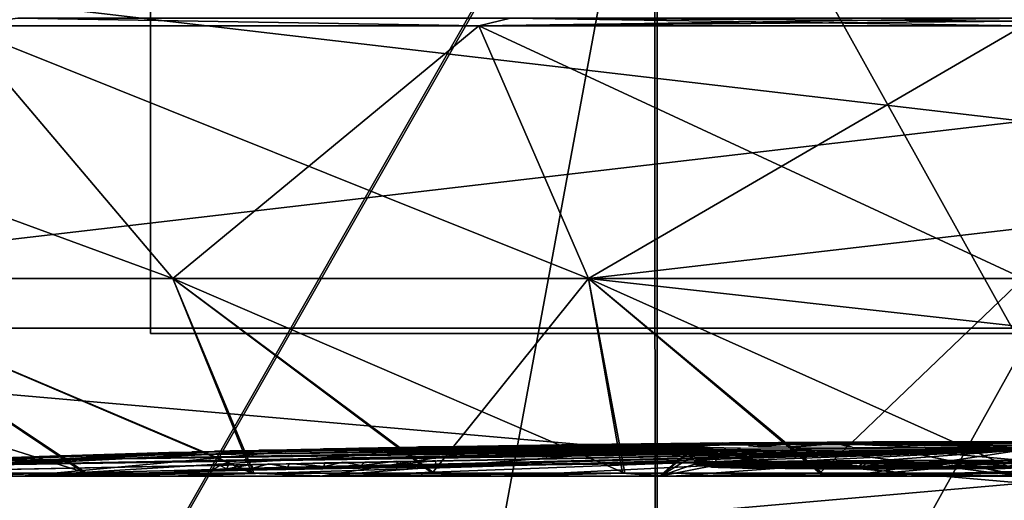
# Model space of a CAD drawing. Header units: millimetres. Extents: x -115 to 115, y -44 to 583.
# Tile 24 of 102: x -37 to -1, y 130 to 148. Entities that reach past the tile are written whole.
import ezdxf

# ---------------------------------------------------------------- set-up
doc = ezdxf.new("R2010")
doc.units = ezdxf.units.MM
doc.header["$LTSCALE"] = 67.002822
for name, color, linetype in [('149', 7, 'CONTINUOUS'), ('203', 7, 'CONTINUOUS'), ('209', 7, 'CONTINUOUS'), ('210', 7, 'CONTINUOUS'), ('236', 7, 'CONTINUOUS'), ('237', 7, 'CONTINUOUS'), ('238', 7, 'CONTINUOUS'), ('274', 7, 'CONTINUOUS'), ('288', 7, 'CONTINUOUS'), ('289', 7, 'CONTINUOUS'), ('292', 7, 'CONTINUOUS'), ('293', 7, 'CONTINUOUS'), ('296', 7, 'CONTINUOUS'), ('297', 7, 'CONTINUOUS'), ('298', 7, 'CONTINUOUS'), ('93', 7, 'CONTINUOUS')]:
    doc.layers.add(name, color=color, linetype=linetype)

msp = doc.modelspace()

# ---------------------------------------------------------------- linework, layer by layer
at = {"layer": '149', "color": 7, "linetype": 'Continuous'}
for points in [[(-40.038, 160.225, -230.457), (-13.503, 159.882, -235.013), (-40.035, 113.363, -227.363), (-40.038, 160.225, -230.457)], [(-13.503, 159.882, -235.013), (-13.494, 111.473, -231.757), (-40.035, 113.363, -227.363), (-13.503, 159.882, -235.013)], [(-13.503, 159.882, -235.013), (13.422, 159.874, -235.019), (-13.494, 111.473, -231.757), (-13.503, 159.882, -235.013)], [(13.422, 159.874, -235.019), (13.413, 111.47, -231.763), (-13.494, 111.473, -231.757), (13.422, 159.874, -235.019)]]:
    msp.add_3dface(points, dxfattribs=at)
at = {"layer": '203', "color": 7, "linetype": 'Continuous'}
for points in [[(-65, 151.663, -113.516), (-65, 136.453, -89.025), (65, 151.661, -113.515), (-65, 151.663, -113.516)], [(65, 151.661, 113.515), (65, 136.454, 89.028), (-65, 151.662, 113.516), (65, 151.661, 113.515)], [(-65, 151.662, 113.516), (65, 136.454, 89.028), (-65, 136.453, 89.025), (-65, 151.662, 113.516)], [(65, 151.661, -113.515), (-65, 136.453, -89.025), (65, 136.454, -89.028), (65, 151.661, -113.515)], [(65, 136.454, 89.028), (65, 125.074, 62.546), (-65, 136.453, 89.025), (65, 136.454, 89.028)], [(-65, 136.453, -89.025), (-65, 125.076, -62.549), (65, 136.454, -89.028), (-65, 136.453, -89.025)], [(65, 136.454, -89.028), (-65, 125.076, -62.549), (65, 125.074, -62.546), (65, 136.454, -89.028)], [(-65, 136.453, 89.025), (65, 125.074, 62.546), (-65, 125.076, 62.549), (-65, 136.453, 89.025)]]:
    msp.add_3dface(points, dxfattribs=at)
at = {"layer": '209', "color": 7, "linetype": 'Continuous'}
for points in [[(32, 136.25, -65), (32, 136.25, 85), (-32, 136.25, -65), (32, 136.25, -65)], [(-32, 136.25, -65), (32, 136.25, 85), (-32, 136.25, 85), (-32, 136.25, -65)]]:
    msp.add_3dface(points, dxfattribs=at)
at = {"layer": '210', "color": 7, "linetype": 'Continuous'}
for points in [[(-32, 136.25, -65), (-32, 136.25, 85), (-32, 178.25, -65), (-32, 136.25, -65)], [(-32, 136.25, 85), (-32, 178.25, 85), (-32, 178.25, -65), (-32, 136.25, 85)]]:
    msp.add_3dface(points, dxfattribs=at)
at = {"layer": '236', "color": 7, "linetype": 'Continuous'}
for points in [[(-45.064, 138.279, 62.026), (-31.184, 138.279, 70.04), (-56.429, 147.547, 77.667), (-45.064, 138.279, 62.026)], [(-56.429, 147.547, 77.667), (-31.184, 138.279, 70.04), (-39.047, 147.547, 87.702), (-56.429, 147.547, 77.667)], [(-31.184, 138.279, -70.04), (-45.064, 138.279, -62.026), (-39.047, 147.547, -87.702), (-31.184, 138.279, -70.04)], [(-19.96, 147.547, -93.904), (-31.184, 138.279, -70.04), (-39.047, 147.547, -87.702), (-19.96, 147.547, -93.904)], [(-31.184, 138.279, 70.04), (-15.94, 138.279, 74.993), (-39.047, 147.547, 87.702), (-31.184, 138.279, 70.04)], [(-39.047, 147.547, 87.702), (-15.94, 138.279, 74.993), (-19.96, 147.547, 93.904), (-39.047, 147.547, 87.702)], [(-15.94, 138.279, -74.993), (-31.184, 138.279, -70.04), (-19.96, 147.547, -93.904), (-15.94, 138.279, -74.993)], [(0, 147.547, -96.002), (-15.94, 138.279, -74.993), (-19.96, 147.547, -93.904), (0, 147.547, -96.002)], [(-15.94, 138.279, 74.993), (0, 138.279, 76.668), (-19.96, 147.547, 93.904), (-15.94, 138.279, 74.993)], [(-19.96, 147.547, 93.904), (0, 138.279, 76.668), (0, 147.547, 96.002), (-19.96, 147.547, 93.904)], [(0, 140.12, -80.961), (-15.94, 138.279, -74.993), (0, 147.547, -96.002), (0, 140.12, -80.961)], [(0, 138.279, -76.668), (-15.94, 138.279, -74.993), (0, 140.12, -80.961), (0, 138.279, -76.668)], [(-45.064, 138.279, 62.026), (-56.976, 138.279, 51.301), (-34.353, 131.133, 44.798), (-45.064, 138.279, 62.026)], [(-34.353, 131.133, 44.798), (-56.976, 138.279, 51.301), (-39.903, 131.133, 39.934), (-34.353, 131.133, 44.798)], [(-45.064, 138.279, -62.026), (-31.184, 138.279, -70.04), (-28.288, 131.133, -48.854), (-45.064, 138.279, -62.026)], [(-39.964, 131.133, -39.873), (-45.064, 138.279, -62.026), (-34.42, 131.133, -44.746), (-39.964, 131.133, -39.873)], [(-34.42, 131.133, -44.746), (-45.064, 138.279, -62.026), (-28.288, 131.133, -48.854), (-34.42, 131.133, -44.746)], [(-31.184, 138.279, 70.04), (-45.064, 138.279, 62.026), (-28.214, 131.133, 48.897), (-31.184, 138.279, 70.04)], [(-28.214, 131.133, 48.897), (-45.064, 138.279, 62.026), (-34.353, 131.133, 44.798), (-28.214, 131.133, 48.897)], [(-31.184, 138.279, -70.04), (-15.94, 138.279, -74.993), (-21.673, 131.133, -52.127), (-31.184, 138.279, -70.04)], [(-28.288, 131.133, -48.854), (-31.184, 138.279, -70.04), (-21.673, 131.133, -52.127), (-28.288, 131.133, -48.854)], [(-15.94, 138.279, 74.993), (-31.184, 138.279, 70.04), (-14.604, 131.133, 54.532), (-15.94, 138.279, 74.993)], [(-14.604, 131.133, 54.532), (-31.184, 138.279, 70.04), (-21.594, 131.133, 52.16), (-14.604, 131.133, 54.532)], [(-21.594, 131.133, 52.16), (-31.184, 138.279, 70.04), (-28.214, 131.133, 48.897), (-21.594, 131.133, 52.16)], [(-21.673, 131.133, -52.127), (-15.94, 138.279, -74.993), (-14.687, 131.133, -54.509), (-21.673, 131.133, -52.127)], [(-15.94, 138.279, -74.993), (0, 138.279, -76.668), (-7.45, 131.133, -55.96), (-15.94, 138.279, -74.993)], [(-14.687, 131.133, -54.509), (-15.94, 138.279, -74.993), (-7.45, 131.133, -55.96), (-14.687, 131.133, -54.509)], [(0, 138.279, 76.668), (-15.94, 138.279, 74.993), (0, 136.5, 72.235), (0, 138.279, 76.668)], [(0, 136.5, 72.235), (-15.94, 138.279, 74.993), (0, 131.133, 56.453), (0, 136.5, 72.235)], [(0, 131.133, 56.453), (-15.94, 138.279, 74.993), (-7.365, 131.133, 55.971), (0, 131.133, 56.453)], [(-7.365, 131.133, 55.971), (-15.94, 138.279, 74.993), (-14.604, 131.133, 54.532), (-7.365, 131.133, 55.971)], [(0, 138.279, -76.668), (-0.085, 131.133, -56.453), (-7.45, 131.133, -55.96), (0, 138.279, -76.668)]]:
    msp.add_3dface(points, dxfattribs=at)
at = {"layer": '237', "color": 7, "linetype": 'Continuous'}
for points in [[(-45.674, 131.014, -31.473), (-39.964, 131.133, -39.873), (-36.735, 131.014, -41.559), (-45.674, 131.014, -31.473)], [(-39.964, 131.133, -39.873), (-34.42, 131.133, -44.746), (-36.735, 131.014, -41.559), (-39.964, 131.133, -39.873)], [(-34.353, 131.133, 44.798), (-39.903, 131.133, 39.934), (-36.696, 131.014, 41.595), (-34.353, 131.133, 44.798)], [(-36.696, 131.014, 41.595), (-39.903, 131.133, 39.934), (-39.678, 131.014, 38.759), (-36.696, 131.014, 41.595)], [(-34.42, 131.133, -44.746), (-28.288, 131.133, -48.854), (-36.735, 131.014, -41.559), (-34.42, 131.133, -44.746)], [(-36.735, 131.014, -41.559), (-28.288, 131.133, -48.854), (-25.767, 131.014, -49.119), (-36.735, 131.014, -41.559)], [(-31.312, 131.014, 45.783), (-34.353, 131.133, 44.798), (-36.696, 131.014, 41.595), (-31.312, 131.014, 45.783)], [(-28.214, 131.133, 48.897), (-34.353, 131.133, 44.798), (-31.312, 131.014, 45.783), (-28.214, 131.133, 48.897)], [(-25.479, 131.014, 49.269), (-28.214, 131.133, 48.897), (-31.312, 131.014, 45.783), (-25.479, 131.014, 49.269)], [(-28.288, 131.133, -48.854), (-21.673, 131.133, -52.127), (-25.767, 131.014, -49.119), (-28.288, 131.133, -48.854)], [(-21.594, 131.133, 52.16), (-28.214, 131.133, 48.897), (-25.479, 131.014, 49.269), (-21.594, 131.133, 52.16)], [(-21.673, 131.133, -52.127), (-14.687, 131.133, -54.509), (-25.767, 131.014, -49.119), (-21.673, 131.133, -52.127)], [(-25.767, 131.014, -49.119), (-14.687, 131.133, -54.509), (-13.322, 131.014, -53.844), (-25.767, 131.014, -49.119)], [(-19.267, 131.014, 52.014), (-21.594, 131.133, 52.16), (-25.479, 131.014, 49.269), (-19.267, 131.014, 52.014)], [(-14.604, 131.133, 54.532), (-21.594, 131.133, 52.16), (-19.267, 131.014, 52.014), (-14.604, 131.133, 54.532)], [(-12.873, 131.014, 53.953), (-14.604, 131.133, 54.532), (-19.267, 131.014, 52.014), (-12.873, 131.014, 53.953)], [(-14.687, 131.133, -54.509), (-7.45, 131.133, -55.96), (-13.322, 131.014, -53.844), (-14.687, 131.133, -54.509)], [(-7.365, 131.133, 55.971), (-14.604, 131.133, 54.532), (-12.873, 131.014, 53.953), (-7.365, 131.133, 55.971)], [(-7.45, 131.133, -55.96), (-0.085, 131.133, -56.453), (-13.322, 131.014, -53.844), (-7.45, 131.133, -55.96)], [(-0.085, 131.133, -56.453), (-0.084, 131.014, -55.467), (-13.322, 131.014, -53.844), (-0.085, 131.133, -56.453)], [(-6.396, 131.014, 55.097), (-7.365, 131.133, 55.971), (-12.873, 131.014, 53.953), (-6.396, 131.014, 55.097)], [(0, 131.133, 56.453), (-7.365, 131.133, 55.971), (0, 131.032, 55.962), (0, 131.133, 56.453)], [(0, 131.032, 55.962), (-7.365, 131.133, 55.971), (0, 131.014, 55.467), (0, 131.032, 55.962)], [(0, 131.014, 55.467), (-7.365, 131.133, 55.971), (-6.396, 131.014, 55.097), (0, 131.014, 55.467)]]:
    msp.add_3dface(points, dxfattribs=at)
at = {"layer": '238', "color": 7, "linetype": 'Continuous'}
for points in [[(-16.591, 132.184, -1.266), (-8.938, 132.166, 15.53), (-22.171, 132.094, -1.266), (-16.591, 132.184, -1.266)], [(-10.746, 132.176, 13.475), (-11.225, 132.172, 13.475), (-22.171, 132.094, -1.266), (-10.746, 132.176, 13.475)], [(-8.938, 132.166, 15.53), (-10.746, 132.176, 13.475), (-22.171, 132.094, -1.266), (-8.938, 132.166, 15.53)], [(-21.554, 132.097, -4.544), (-18.916, 132.112, -9.555), (-16.155, 132.182, -4.544), (-21.554, 132.097, -4.544)], [(-10.748, 132.184, -12.689), (-18.916, 132.112, -9.555), (-11.965, 132.123, -16.767), (-10.748, 132.184, -12.689)], [(-18.916, 132.112, -9.555), (-10.748, 132.184, -12.689), (-12.108, 132.177, -12.203), (-18.916, 132.112, -9.555)], [(-16.155, 132.182, -4.544), (-18.916, 132.112, -9.555), (-12.108, 132.177, -12.203), (-16.155, 132.182, -4.544)], [(-11.036, 132.248, -1.266), (-6.094, 132.181, 15.73), (-16.591, 132.184, -1.266), (-11.036, 132.248, -1.266)], [(-7.715, 132.172, 15.682), (-8.938, 132.166, 15.53), (-16.591, 132.184, -1.266), (-7.715, 132.172, 15.682)], [(-6.094, 132.181, 15.73), (-7.715, 132.172, 15.682), (-16.591, 132.184, -1.266), (-6.094, 132.181, 15.73)], [(-10.764, 132.243, -4.544), (-16.155, 132.182, -4.544), (-12.108, 132.182, -11.637), (-10.764, 132.243, -4.544)], [(-12.108, 132.177, -12.203), (-12.108, 132.179, -11.919), (-16.155, 132.182, -4.544), (-12.108, 132.177, -12.203)], [(-12.108, 132.182, -11.637), (-16.155, 132.182, -4.544), (-12.108, 132.179, -11.919), (-12.108, 132.182, -11.637)], [(-5.38, 132.279, -4.544), (-10.764, 132.243, -4.544), (-12.108, 132.182, -11.637), (-5.38, 132.279, -4.544)], [(-6.313, 132.227, -11.658), (-5.38, 132.279, -4.544), (-12.108, 132.182, -11.637), (-6.313, 132.227, -11.658)], [(-12.108, 132.177, -12.203), (-10.748, 132.184, -12.689), (-11.432, 132.181, -12.376), (-12.108, 132.177, -12.203)], [(-11.275, 132.152, -15.053), (-10.748, 132.184, -12.689), (-11.965, 132.123, -16.767), (-11.275, 132.152, -15.053)], [(-11.432, 132.181, -12.376), (-10.748, 132.184, -12.689), (-10.874, 132.184, -12.609), (-11.432, 132.181, -12.376)], [(-10.551, 132.184, -12.913), (-10.748, 132.184, -12.689), (-11.275, 132.152, -15.053), (-10.551, 132.184, -12.913)], [(-10.837, 132.166, -14.269), (-10.551, 132.184, -12.913), (-11.275, 132.152, -15.053), (-10.837, 132.166, -14.269)], [(-5.506, 132.287, -1.267), (-3.051, 132.193, 15.73), (-11.036, 132.248, -1.266), (-5.506, 132.287, -1.267)], [(-4.572, 132.188, 15.731), (-6.094, 132.181, 15.73), (-11.036, 132.248, -1.266), (-4.572, 132.188, 15.731)], [(-3.051, 132.193, 15.73), (-4.572, 132.188, 15.731), (-11.036, 132.248, -1.266), (-3.051, 132.193, 15.73)], [(-10.569, 132.174, -13.745), (-10.551, 132.184, -12.913), (-10.837, 132.166, -14.269), (-10.569, 132.174, -13.745)], [(-10.389, 132.166, 14.589), (-10.746, 132.176, 13.475), (-9.802, 132.163, 15.225), (-10.389, 132.166, 14.589)], [(-9.802, 132.163, 15.225), (-10.746, 132.176, 13.475), (-8.938, 132.166, 15.53), (-9.802, 132.163, 15.225)], [(-10.443, 132.18, -13.389), (-10.551, 132.184, -12.913), (-10.569, 132.174, -13.745), (-10.443, 132.18, -13.389)], [(-9.737, 132.151, -16.18), (-9.722, 132.109, -19.072), (-8.725, 132.176, -14.875), (-9.737, 132.151, -16.18)], [(-9.722, 132.109, -19.072), (-8.52, 132.093, -20.564), (-8.725, 132.176, -14.875), (-9.722, 132.109, -19.072)], [(-8.725, 132.176, -14.875), (-8.52, 132.093, -20.564), (-6.824, 132.203, -13.666), (-8.725, 132.176, -14.875)], [(-8.52, 132.093, -20.564), (-6.272, 132.081, -22.011), (-6.824, 132.203, -13.666), (-8.52, 132.093, -20.564)], [(-6.272, 132.081, -22.011), (-6.633, 132.205, -13.585), (-6.824, 132.203, -13.666), (-6.272, 132.081, -22.011)], [(-6.633, 132.205, -13.585), (0, 132.217, -14.136), (-4.243, 132.222, -12.973), (-6.633, 132.205, -13.585)], [(0, 132.217, -14.136), (-6.633, 132.205, -13.585), (0, 132.135, -19.877), (0, 132.217, -14.136)], [(0, 132.135, -19.877), (-6.633, 132.205, -13.585), (0, 132.068, -23.588), (0, 132.135, -19.877)], [(0, 132.068, -23.588), (-6.633, 132.205, -13.585), (-3.585, 132.074, -22.966), (0, 132.068, -23.588)], [(-3.585, 132.074, -22.966), (-6.633, 132.205, -13.585), (-6.272, 132.081, -22.011), (-3.585, 132.074, -22.966)], [(-0.514, 132.243, -11.678), (-5.38, 132.279, -4.544), (-6.313, 132.227, -11.658), (-0.514, 132.243, -11.678)], [(0, 132.299, -1.266), (-1.531, 132.196, 15.73), (-5.506, 132.287, -1.267), (0, 132.299, -1.266)], [(-1.531, 132.196, 15.73), (-3.051, 132.193, 15.73), (-5.506, 132.287, -1.267), (-1.531, 132.196, 15.73)], [(0, 132.291, -4.544), (-5.38, 132.279, -4.544), (-0.514, 132.243, -11.678), (0, 132.291, -4.544)], [(-4.243, 132.222, -12.973), (0, 132.217, -14.136), (-0.522, 132.237, -12.272), (-4.243, 132.222, -12.973)], [(0, 132.274, 7.865), (-1.531, 132.196, 15.73), (0, 132.3), (0, 132.274, 7.865)], [(0, 132.3), (-1.531, 132.196, 15.73), (0, 132.3, -0.633), (0, 132.3)], [(0, 132.3, -0.633), (-1.531, 132.196, 15.73), (0, 132.299, -1.266), (0, 132.3, -0.633)], [(0, 132.197, 15.73), (-1.531, 132.196, 15.73), (0, 132.274, 7.865), (0, 132.197, 15.73)], [(-55.067, 131.014, -6.656), (-51.896, 131.014, -19.581), (-31.325, 131.89, 0.284), (-55.067, 131.014, -6.656)], [(-36.079, 131.736, 7.015), (-55.067, 131.014, -6.656), (-31.325, 131.89, 0.284), (-36.079, 131.736, 7.015)], [(-31.325, 131.89, 0.284), (-51.896, 131.014, -19.581), (-31.324, 131.887, -2.748), (-31.325, 131.89, 0.284)], [(-51.896, 131.014, -19.581), (-45.674, 131.014, -31.473), (-31.324, 131.887, -2.748), (-51.896, 131.014, -19.581)], [(-45.674, 131.014, -31.473), (-36.735, 131.014, -41.559), (-26.254, 132.003, -4.747), (-45.674, 131.014, -31.473)], [(-26.484, 131.997, -4.776), (-45.674, 131.014, -31.473), (-26.254, 132.003, -4.747), (-26.484, 131.997, -4.776)], [(-29.653, 131.91, -7.367), (-45.674, 131.014, -31.473), (-26.484, 131.997, -4.776), (-29.653, 131.91, -7.367)], [(-30.486, 131.889, -7.367), (-45.674, 131.014, -31.473), (-29.653, 131.91, -7.367), (-30.486, 131.889, -7.367)], [(-31.324, 131.867, -7.367), (-45.674, 131.014, -31.473), (-30.486, 131.889, -7.367), (-31.324, 131.867, -7.367)], [(-31.324, 131.887, -2.748), (-45.674, 131.014, -31.473), (-31.324, 131.867, -7.367), (-31.324, 131.887, -2.748)], [(-39.678, 131.014, 38.759), (-41.189, 131.195, 30.767), (0, 131.991, 27.213), (-39.678, 131.014, 38.759)], [(0, 131.991, 27.213), (-41.189, 131.195, 30.767), (-1.183, 131.988, 27.303), (0, 131.991, 27.213)], [(-41.189, 131.195, 30.767), (-41.082, 131.382, 22.561), (-1.183, 131.988, 27.303), (-41.189, 131.195, 30.767)], [(-41.082, 131.382, 22.561), (-39.357, 131.564, 14.538), (-8.811, 131.99, 25.783), (-41.082, 131.382, 22.561)], [(-6.213, 131.982, 26.883), (-41.082, 131.382, 22.561), (-8.811, 131.99, 25.783), (-6.213, 131.982, 26.883)], [(-1.183, 131.988, 27.303), (-41.082, 131.382, 22.561), (-2.428, 131.985, 27.333), (-1.183, 131.988, 27.303)], [(-2.428, 131.985, 27.333), (-41.082, 131.382, 22.561), (-6.213, 131.982, 26.883), (-2.428, 131.985, 27.333)], [(-36.696, 131.014, 41.595), (-39.678, 131.014, 38.759), (0, 131.991, 27.213), (-36.696, 131.014, 41.595)], [(-39.357, 131.564, 14.538), (-36.079, 131.736, 7.015), (-11.36, 132.031, 22.683), (-39.357, 131.564, 14.538)], [(-10.425, 132.006, 24.386), (-39.357, 131.564, 14.538), (-11.36, 132.031, 22.683), (-10.425, 132.006, 24.386)], [(-8.811, 131.99, 25.783), (-39.357, 131.564, 14.538), (-10.425, 132.006, 24.386), (-8.811, 131.99, 25.783)], [(-36.735, 131.014, -41.559), (-25.767, 131.014, -49.119), (-18.916, 132.112, -9.555), (-36.735, 131.014, -41.559)], [(-26.254, 132.003, -4.747), (-36.735, 131.014, -41.559), (-18.916, 132.112, -9.555), (-26.254, 132.003, -4.747)], [(-31.312, 131.014, 45.783), (-36.696, 131.014, 41.595), (0, 131.991, 27.213), (-31.312, 131.014, 45.783)], [(-11.36, 132.031, 22.683), (-36.079, 131.736, 7.015), (-11.707, 132.068, 20.429), (-11.36, 132.031, 22.683)], [(-11.707, 132.068, 20.429), (-36.079, 131.736, 7.015), (-31.324, 131.889, 1.714), (-11.707, 132.068, 20.429)], [(-36.079, 131.736, 7.015), (-31.325, 131.89, 0.284), (-31.324, 131.889, 1.714), (-36.079, 131.736, 7.015)], [(-30.485, 131.91, 1.714), (-11.707, 132.068, 20.429), (-31.324, 131.889, 1.714), (-30.485, 131.91, 1.714)], [(-25.479, 131.014, 49.269), (-31.312, 131.014, 45.783), (0, 131.991, 27.213), (-25.479, 131.014, 49.269)], [(-29.653, 131.931, 1.714), (-11.707, 132.068, 20.429), (-30.485, 131.91, 1.714), (-29.653, 131.931, 1.714)], [(-11.707, 132.123, 16.952), (-11.707, 132.068, 20.429), (-29.653, 131.931, 1.714), (-11.707, 132.123, 16.952)], [(-29.086, 131.947, 0.193), (-11.707, 132.123, 16.952), (-29.653, 131.931, 1.714), (-29.086, 131.947, 0.193)], [(-28.025, 131.961, -5.149), (-29.653, 131.91, -7.367), (-26.484, 131.997, -4.776), (-28.025, 131.961, -5.149)], [(-29.053, 131.933, -5.948), (-29.653, 131.91, -7.367), (-28.025, 131.961, -5.149), (-29.053, 131.933, -5.948)], [(-28.022, 131.972, -0.671), (-11.707, 132.123, 16.952), (-29.086, 131.947, 0.193), (-28.022, 131.972, -0.671)], [(-25.657, 132.024, -1.139), (-11.707, 132.123, 16.952), (-28.022, 131.972, -0.671), (-25.657, 132.024, -1.139)], [(-26.254, 132.003, -4.747), (-18.916, 132.112, -9.555), (-24.362, 132.043, -4.6), (-26.254, 132.003, -4.747)], [(-25.767, 131.014, -49.119), (-13.322, 131.014, -53.844), (-11.965, 132.123, -16.767), (-25.767, 131.014, -49.119)], [(-18.916, 132.112, -9.555), (-25.767, 131.014, -49.119), (-11.965, 132.123, -16.767), (-18.916, 132.112, -9.555)], [(-11.707, 132.167, 13.475), (-11.707, 132.123, 16.952), (-25.657, 132.024, -1.139), (-11.707, 132.167, 13.475)], [(-22.171, 132.094, -1.266), (-11.707, 132.167, 13.475), (-25.657, 132.024, -1.139), (-22.171, 132.094, -1.266)], [(-19.267, 131.014, 52.014), (-25.479, 131.014, 49.269), (0, 131.991, 27.213), (-19.267, 131.014, 52.014)], [(-24.362, 132.043, -4.6), (-18.916, 132.112, -9.555), (-21.554, 132.097, -4.544), (-24.362, 132.043, -4.6)], [(-11.225, 132.172, 13.475), (-11.707, 132.167, 13.475), (-22.171, 132.094, -1.266), (-11.225, 132.172, 13.475)], [(-12.873, 131.014, 53.953), (-19.267, 131.014, 52.014), (0, 131.991, 27.213), (-12.873, 131.014, 53.953)], [(-11.965, 132.123, -16.767), (-13.322, 131.014, -53.844), (-12.077, 132.094, -18.602), (-11.965, 132.123, -16.767)], [(-12.077, 132.094, -18.602), (-13.322, 131.014, -53.844), (-11.572, 132.07, -20.395), (-12.077, 132.094, -18.602)], [(-11.572, 132.07, -20.395), (-13.322, 131.014, -53.844), (-10.363, 132.051, -22.095), (-11.572, 132.07, -20.395)], [(-10.363, 132.051, -22.095), (-13.322, 131.014, -53.844), (-8.148, 132.036, -23.784), (-10.363, 132.051, -22.095)], [(-13.322, 131.014, -53.844), (-0.084, 131.014, -55.467), (-8.148, 132.036, -23.784), (-13.322, 131.014, -53.844)], [(-6.396, 131.014, 55.097), (-12.873, 131.014, 53.953), (0, 131.991, 27.213), (-6.396, 131.014, 55.097)], [(-10.063, 132.128, -17.602), (-9.722, 132.109, -19.072), (-9.737, 132.151, -16.18), (-10.063, 132.128, -17.602)], [(-8.148, 132.036, -23.784), (-0.084, 131.014, -55.467), (-4.761, 132.023, -25.316), (-8.148, 132.036, -23.784)], [(0, 131.586, 41.343), (-6.396, 131.014, 55.097), (0, 131.991, 27.213), (0, 131.586, 41.343)], [(-0.084, 131.014, -55.467), (0, 131.014, -55.467), (-4.761, 132.023, -25.316), (-0.084, 131.014, -55.467)], [(-4.761, 132.023, -25.316), (0, 131.014, -55.467), (0, 131.598, -40.986), (-4.761, 132.023, -25.316)], [(0, 132.007, -26.499), (-4.761, 132.023, -25.316), (0, 131.598, -40.986), (0, 132.007, -26.499)], [(-55.075, 131.014, 6.588), (-55.067, 131.014, -6.656), (-36.079, 131.736, 7.015), (-55.075, 131.014, 6.588)], [(-39.357, 131.564, 14.538), (-55.075, 131.014, 6.588), (-36.079, 131.736, 7.015), (-39.357, 131.564, 14.538)], [(0, 131.199, 51.324), (-6.396, 131.014, 55.097), (0, 131.586, 41.343), (0, 131.199, 51.324)], [(0, 131.014, 55.467), (-6.396, 131.014, 55.097), (0, 131.199, 51.324), (0, 131.014, 55.467)]]:
    msp.add_3dface(points, dxfattribs=at)
at = {"layer": '274', "color": 7, "linetype": 'Continuous'}
for points in [[(-19.96, 147.547, -93.904), (-39.047, 147.547, -87.702), (-36.862, 147.828, -88.992), (-19.96, 147.547, -93.904)], [(-39.047, 147.547, 87.702), (-19.96, 147.547, 93.904), (-36.862, 147.828, 88.992), (-39.047, 147.547, 87.702)], [(-19.96, 147.547, -93.904), (-36.862, 147.828, -88.992), (-18.792, 147.828, -94.474), (-19.96, 147.547, -93.904)], [(-19.96, 147.547, 93.904), (-18.792, 147.828, 94.474), (-36.862, 147.828, 88.992), (-19.96, 147.547, 93.904)], [(-19.96, 147.547, -93.904), (-18.792, 147.828, -94.474), (0, 147.828, -96.325), (-19.96, 147.547, -93.904)], [(-19.96, 147.547, -93.904), (0, 147.828, -96.325), (0, 147.727, -96.238), (-19.96, 147.547, -93.904)], [(-19.96, 147.547, 93.904), (0, 147.547, 96.002), (-18.792, 147.828, 94.474), (-19.96, 147.547, 93.904)], [(0, 147.547, -96.002), (-19.96, 147.547, -93.904), (0, 147.727, -96.238), (0, 147.547, -96.002)], [(-18.792, 147.828, 94.474), (0, 147.547, 96.002), (0, 147.727, 96.238), (-18.792, 147.828, 94.474)], [(0, 147.828, 96.325), (-18.792, 147.828, 94.474), (0, 147.727, 96.238), (0, 147.828, 96.325)]]:
    msp.add_3dface(points, dxfattribs=at)
at = {"layer": '288', "color": 7, "linetype": 'Continuous'}
for points in [[(-11.906, 131.482, -11.836), (-10.778, 131.487, -12.43), (-6.218, 131.525, -11.856), (-11.906, 131.482, -11.836)], [(-11.289, 131.484, -12.21), (-10.778, 131.487, -12.43), (-11.906, 131.482, -11.836), (-11.289, 131.484, -12.21)], [(-11.906, 131.48, -12.04), (-11.289, 131.484, -12.21), (-11.906, 131.481, -11.938), (-11.906, 131.48, -12.04)], [(-11.906, 131.481, -11.938), (-11.289, 131.484, -12.21), (-11.906, 131.482, -11.836), (-11.906, 131.481, -11.938)], [(-11.882, 131.398, -18.52), (-9.842, 131.453, -15.944), (-10.385, 131.475, -13.825), (-11.882, 131.398, -18.52)], [(-11.742, 131.426, -16.704), (-11.882, 131.398, -18.52), (-10.385, 131.475, -13.825), (-11.742, 131.426, -16.704)], [(-11.416, 131.374, -20.25), (-9.842, 131.453, -15.944), (-11.882, 131.398, -18.52), (-11.416, 131.374, -20.25)], [(-10.677, 131.466, -14.396), (-11.742, 131.426, -16.704), (-10.385, 131.475, -13.825), (-10.677, 131.466, -14.396)], [(-11.099, 131.453, -15.15), (-11.742, 131.426, -16.704), (-10.677, 131.466, -14.396), (-11.099, 131.453, -15.15)], [(-10.259, 131.428, -17.512), (-9.842, 131.453, -15.944), (-11.416, 131.374, -20.25), (-10.259, 131.428, -17.512)], [(-6.218, 131.525, -11.856), (-10.778, 131.487, -12.43), (-10.371, 131.486, -12.82), (-6.218, 131.525, -11.856)], [(-10.385, 131.475, -13.825), (-9.842, 131.453, -15.944), (-10.242, 131.481, -13.387), (-10.385, 131.475, -13.825)], [(-8.741, 131.479, -14.624), (-6.218, 131.525, -11.856), (-10.371, 131.486, -12.82), (-8.741, 131.479, -14.624)], [(-10.242, 131.481, -13.387), (-8.741, 131.479, -14.624), (-10.371, 131.486, -12.82), (-10.242, 131.481, -13.387)], [(-9.842, 131.453, -15.944), (-8.741, 131.479, -14.624), (-10.242, 131.481, -13.387), (-9.842, 131.453, -15.944)], [(-6.908, 131.504, -13.482), (-6.218, 131.525, -11.856), (-8.741, 131.479, -14.624), (-6.908, 131.504, -13.482)], [(-4.291, 131.524, -12.777), (-6.218, 131.525, -11.856), (-6.908, 131.504, -13.482), (-4.291, 131.524, -12.777)], [(-3.445, 131.536, -11.866), (-6.218, 131.525, -11.856), (-4.291, 131.524, -12.777), (-3.445, 131.536, -11.866)], [(-0.718, 131.539, -12.107), (-3.445, 131.536, -11.866), (-4.291, 131.524, -12.777), (-0.718, 131.539, -12.107)], [(-0.718, 131.541, -11.876), (-3.445, 131.536, -11.866), (-0.718, 131.539, -12.107), (-0.718, 131.541, -11.876)], [(-9.937, 131.407, -19.079), (-10.259, 131.428, -17.512), (-11.416, 131.374, -20.25), (-9.937, 131.407, -19.079)], [(-10.259, 131.355, -21.909), (-9.937, 131.407, -19.079), (-11.416, 131.374, -20.25), (-10.259, 131.355, -21.909)], [(-8.71, 131.39, -20.659), (-9.937, 131.407, -19.079), (-10.259, 131.355, -21.909), (-8.71, 131.39, -20.659)], [(-8.168, 131.341, -23.534), (-8.71, 131.39, -20.659), (-10.259, 131.355, -21.909), (-8.168, 131.341, -23.534)], [(-6.36, 131.377, -22.187), (-8.71, 131.39, -20.659), (-8.168, 131.341, -23.534), (-6.36, 131.377, -22.187)], [(-6.718, 131.334, -24.299), (-6.36, 131.377, -22.187), (-8.168, 131.341, -23.534), (-6.718, 131.334, -24.299)], [(-4.983, 131.328, -25.019), (-6.36, 131.377, -22.187), (-6.718, 131.334, -24.299), (-4.983, 131.328, -25.019)], [(-1.412, 131.366, -23.599), (-6.36, 131.377, -22.187), (-2.933, 131.321, -25.668), (-1.412, 131.366, -23.599)], [(-2.933, 131.321, -25.668), (-6.36, 131.377, -22.187), (-4.983, 131.328, -25.019), (-2.933, 131.321, -25.668)], [(-0.519, 131.313, -26.205), (-1.412, 131.366, -23.599), (-2.933, 131.321, -25.668), (-0.519, 131.313, -26.205)], [(1.991, 131.358, -23.961), (-1.412, 131.366, -23.599), (-0.519, 131.313, -26.205), (1.991, 131.358, -23.961)]]:
    msp.add_3dface(points, dxfattribs=at)
at = {"layer": '289', "color": 7, "linetype": 'Continuous'}
for points in [[(-12.048, 131.462, -18.148), (-11.224, 131.512, -15.08), (-11.986, 131.625, -16.862), (-12.048, 131.462, -18.148)], [(-12.041, 131.594, -18.882), (-12.048, 131.462, -18.148), (-11.986, 131.625, -16.862), (-12.041, 131.594, -18.882)], [(-11.401, 131.57, -20.723), (-12.048, 131.462, -18.148), (-12.041, 131.594, -18.882), (-11.401, 131.57, -20.723)], [(-11.056, 131.422, -21.164), (-12.048, 131.462, -18.148), (-11.401, 131.57, -20.723), (-11.056, 131.422, -21.164)], [(-11.224, 131.512, -15.08), (-12.048, 131.462, -18.148), (-11.223, 131.511, -15.08), (-11.224, 131.512, -15.08)], [(-12.048, 131.462, -18.148), (-11.742, 131.426, -16.704), (-11.223, 131.511, -15.08), (-12.048, 131.462, -18.148)], [(-11.882, 131.398, -18.52), (-11.742, 131.426, -16.704), (-12.048, 131.462, -18.148), (-11.882, 131.398, -18.52)], [(-11.882, 131.398, -18.52), (-12.048, 131.462, -18.148), (-11.056, 131.422, -21.164), (-11.882, 131.398, -18.52)], [(-11.224, 131.512, -15.08), (-11.275, 131.653, -15.053), (-11.986, 131.625, -16.862), (-11.224, 131.512, -15.08)], [(-11.742, 131.426, -16.704), (-11.099, 131.453, -15.15), (-11.223, 131.511, -15.08), (-11.742, 131.426, -16.704)], [(-9.982, 131.552, -22.462), (-11.056, 131.422, -21.164), (-11.401, 131.57, -20.723), (-9.982, 131.552, -22.462)], [(-8.734, 131.4, -23.348), (-11.056, 131.422, -21.164), (-9.982, 131.552, -22.462), (-8.734, 131.4, -23.348)], [(-8.203, 131.54, -23.751), (-8.734, 131.4, -23.348), (-9.982, 131.552, -22.462), (-8.203, 131.54, -23.751)], [(-5.905, 131.388, -24.815), (-8.734, 131.4, -23.348), (-8.203, 131.54, -23.751), (-5.905, 131.388, -24.815)], [(-5.639, 131.53, -24.987), (-5.905, 131.388, -24.815), (-8.203, 131.54, -23.751), (-5.639, 131.53, -24.987)], [(-3.714, 131.523, -25.658), (-5.905, 131.388, -24.815), (-5.639, 131.53, -24.987), (-3.714, 131.523, -25.658)], [(-2.886, 131.378, -25.83), (-5.905, 131.388, -24.815), (-3.714, 131.523, -25.658), (-2.886, 131.378, -25.83)], [(-1.8, 131.517, -26.157), (-2.886, 131.378, -25.83), (-3.714, 131.523, -25.658), (-1.8, 131.517, -26.157)], [(0.094, 131.51, -26.513), (-2.886, 131.378, -25.83), (-1.8, 131.517, -26.157), (0.094, 131.51, -26.513)], [(0.232, 131.367, -26.474), (-2.886, 131.378, -25.83), (0.094, 131.51, -26.513), (0.232, 131.367, -26.474)], [(-11.416, 131.374, -20.25), (-11.882, 131.398, -18.52), (-11.056, 131.422, -21.164), (-11.416, 131.374, -20.25)], [(-10.259, 131.355, -21.909), (-11.416, 131.374, -20.25), (-11.056, 131.422, -21.164), (-10.259, 131.355, -21.909)], [(-10.259, 131.355, -21.909), (-11.056, 131.422, -21.164), (-8.734, 131.4, -23.348), (-10.259, 131.355, -21.909)], [(-8.168, 131.341, -23.534), (-10.259, 131.355, -21.909), (-8.734, 131.4, -23.348), (-8.168, 131.341, -23.534)], [(-8.168, 131.341, -23.534), (-8.734, 131.4, -23.348), (-5.905, 131.388, -24.815), (-8.168, 131.341, -23.534)], [(-6.718, 131.334, -24.299), (-8.168, 131.341, -23.534), (-5.905, 131.388, -24.815), (-6.718, 131.334, -24.299)], [(-4.983, 131.328, -25.019), (-6.718, 131.334, -24.299), (-5.905, 131.388, -24.815), (-4.983, 131.328, -25.019)], [(-4.983, 131.328, -25.019), (-5.905, 131.388, -24.815), (-2.886, 131.378, -25.83), (-4.983, 131.328, -25.019)], [(-2.933, 131.321, -25.668), (-4.983, 131.328, -25.019), (-2.886, 131.378, -25.83), (-2.933, 131.321, -25.668)], [(-0.519, 131.313, -26.205), (-2.933, 131.321, -25.668), (-2.886, 131.378, -25.83), (-0.519, 131.313, -26.205)], [(-0.519, 131.313, -26.205), (-2.886, 131.378, -25.83), (0.232, 131.367, -26.474), (-0.519, 131.313, -26.205)]]:
    msp.add_3dface(points, dxfattribs=at)
at = {"layer": '292', "color": 7, "linetype": 'Continuous'}
for points in [[(-13.071, 131.528, -1.466), (-31.119, 131.19, -3.587), (-10.701, 131.551, -1.468), (-13.071, 131.528, -1.466)], [(-10.701, 131.551, -1.468), (-31.119, 131.19, -3.587), (-27.058, 131.285, -4.664), (-10.701, 131.551, -1.468)], [(-15.764, 131.495, -1.454), (-31.119, 131.19, -3.587), (-13.071, 131.528, -1.466), (-15.764, 131.495, -1.454)], [(-18.79, 131.452, -1.459), (-31.119, 131.19, -3.587), (-15.764, 131.495, -1.454), (-18.79, 131.452, -1.459)], [(-22.167, 131.394, -1.466), (-31.119, 131.19, -3.587), (-18.79, 131.452, -1.459), (-22.167, 131.394, -1.466)], [(-26.389, 131.3, -4.561), (-10.701, 131.551, -1.468), (-27.058, 131.285, -4.664), (-26.389, 131.3, -4.561)], [(-25.693, 131.316, -4.487), (-10.701, 131.551, -1.468), (-26.389, 131.3, -4.561), (-25.693, 131.316, -4.487)], [(-8.634, 131.568, -1.523), (-10.701, 131.551, -1.468), (-25.693, 131.316, -4.487), (-8.634, 131.568, -1.523)], [(-25.035, 131.33, -4.435), (-8.634, 131.568, -1.523), (-25.693, 131.316, -4.487), (-25.035, 131.33, -4.435)], [(-24.192, 131.347, -4.391), (-8.634, 131.568, -1.523), (-25.035, 131.33, -4.435), (-24.192, 131.347, -4.391)], [(-5.067, 131.589, -0.891), (-8.634, 131.568, -1.523), (-24.192, 131.347, -4.391), (-5.067, 131.589, -0.891)], [(-23.053, 131.37, -4.361), (-5.067, 131.589, -0.891), (-24.192, 131.347, -4.391), (-23.053, 131.37, -4.361)], [(-21.55, 131.398, -4.344), (-5.067, 131.589, -0.891), (-23.053, 131.37, -4.361), (-21.55, 131.398, -4.344)], [(-13.518, 131.516, -4.343), (-5.067, 131.589, -0.891), (-21.55, 131.398, -4.344), (-13.518, 131.516, -4.343)], [(-3.671, 131.593, -1.445), (-5.067, 131.589, -0.891), (-13.518, 131.516, -4.343), (-3.671, 131.593, -1.445)], [(-7.798, 131.567, -4.344), (-3.671, 131.593, -1.445), (-13.518, 131.516, -4.343), (-7.798, 131.567, -4.344)], [(-6.722, 131.581, -0.885), (-8.634, 131.568, -1.523), (-5.067, 131.589, -0.891), (-6.722, 131.581, -0.885)], [(-3.041, 131.595, -1.832), (-3.671, 131.593, -1.445), (-7.798, 131.567, -4.344), (-3.041, 131.595, -1.832)], [(-5.679, 131.579, -4.344), (-3.041, 131.595, -1.832), (-7.798, 131.567, -4.344), (-5.679, 131.579, -4.344)], [(-2.396, 131.596, -2.216), (-3.041, 131.595, -1.832), (-5.679, 131.579, -4.344), (-2.396, 131.596, -2.216)], [(-3.988, 131.585, -4.344), (-2.396, 131.596, -2.216), (-5.679, 131.579, -4.344), (-3.988, 131.585, -4.344)], [(-1.655, 131.596, -2.516), (-2.396, 131.596, -2.216), (-3.988, 131.585, -4.344), (-1.655, 131.596, -2.516)], [(-2.635, 131.589, -4.343), (-1.655, 131.596, -2.516), (-3.988, 131.585, -4.344), (-2.635, 131.589, -4.343)], [(-0.883, 131.597, -2.67), (-1.655, 131.596, -2.516), (-2.635, 131.589, -4.343), (-0.883, 131.597, -2.67)], [(-1.408, 131.591, -4.344), (-0.883, 131.597, -2.67), (-2.635, 131.589, -4.343), (-1.408, 131.591, -4.344)], [(-0.248, 131.592, -4.344), (-0.883, 131.597, -2.67), (-1.408, 131.591, -4.344), (-0.248, 131.592, -4.344)], [(-0.109, 131.597, -2.669), (-0.883, 131.597, -2.67), (-0.248, 131.592, -4.344), (-0.109, 131.597, -2.669)], [(-25.694, 131.323, -1.336), (-31.119, 131.19, -3.587), (-22.167, 131.394, -1.466), (-25.694, 131.323, -1.336)], [(-28.099, 131.27, -0.853), (-31.119, 131.19, -3.587), (-25.694, 131.323, -1.336), (-28.099, 131.27, -0.853)], [(-27.058, 131.285, -4.664), (-31.119, 131.19, -3.587), (-28.289, 131.255, -5.055), (-27.058, 131.285, -4.664)], [(-28.708, 131.255, -0.488), (-31.119, 131.19, -3.587), (-28.099, 131.27, -0.853), (-28.708, 131.255, -0.488)], [(-31.119, 131.19, -3.587), (-31.119, 131.174, -7.166), (-28.289, 131.255, -5.055), (-31.119, 131.19, -3.587)], [(-28.289, 131.255, -5.055), (-31.119, 131.174, -7.166), (-29.129, 131.232, -5.721), (-28.289, 131.255, -5.055)], [(-29.188, 131.244), (-31.119, 131.19, -3.587), (-28.708, 131.255, -0.488), (-29.188, 131.244)], [(-31.119, 131.195), (-31.119, 131.19, -3.587), (-29.188, 131.244), (-31.119, 131.195)], [(-29.567, 131.234, 0.661), (-31.119, 131.195), (-29.188, 131.244), (-29.567, 131.234, 0.661)], [(-31.119, 131.195, 0.757), (-31.119, 131.195), (-29.567, 131.234, 0.661), (-31.119, 131.195, 0.757)], [(-29.817, 131.227, 1.514), (-31.119, 131.195, 0.757), (-29.567, 131.234, 0.661), (-29.817, 131.227, 1.514)], [(-29.129, 131.232, -5.721), (-31.119, 131.174, -7.166), (-29.493, 131.22, -6.301), (-29.129, 131.232, -5.721)], [(-30.468, 131.211, 1.514), (-31.119, 131.195, 0.757), (-29.817, 131.227, 1.514), (-30.468, 131.211, 1.514)], [(-31.119, 131.174, -7.166), (-30.464, 131.191, -7.166), (-29.493, 131.22, -6.301), (-31.119, 131.174, -7.166)], [(-31.119, 131.194, 1.514), (-31.119, 131.195, 0.757), (-30.468, 131.211, 1.514), (-31.119, 131.194, 1.514)], [(-30.464, 131.191, -7.166), (-29.809, 131.207, -7.166), (-29.493, 131.22, -6.301), (-30.464, 131.191, -7.166)]]:
    msp.add_3dface(points, dxfattribs=at)
at = {"layer": '293', "color": 7, "linetype": 'Continuous'}
for points in [[(-28.242, 131.313, -5.188), (-29.211, 131.284, -6.07), (-28.294, 131.452, -5.284), (-28.242, 131.313, -5.188)], [(-28.294, 131.452, -5.284), (-29.211, 131.284, -6.07), (-29.14, 131.426, -6.07), (-28.294, 131.452, -5.284)], [(-27.657, 131.469, -5.014), (-28.242, 131.313, -5.188), (-28.294, 131.452, -5.284), (-27.657, 131.469, -5.014)], [(-26.969, 131.345, -4.793), (-28.242, 131.313, -5.188), (-27.657, 131.469, -5.014), (-26.969, 131.345, -4.793)], [(-26.918, 131.487, -4.843), (-26.969, 131.345, -4.793), (-27.657, 131.469, -5.014), (-26.918, 131.487, -4.843)], [(-25.626, 131.375, -4.623), (-26.969, 131.345, -4.793), (-26.918, 131.487, -4.843), (-25.626, 131.375, -4.623)], [(-25.615, 131.517, -4.682), (-25.626, 131.375, -4.623), (-26.918, 131.487, -4.843), (-25.615, 131.517, -4.682)], [(-24.27, 131.404, -4.537), (-25.626, 131.375, -4.623), (-24.947, 131.531, -4.632), (-24.27, 131.404, -4.537)], [(-24.947, 131.531, -4.632), (-25.626, 131.375, -4.623), (-25.615, 131.517, -4.682), (-24.947, 131.531, -4.632)], [(-24.129, 131.548, -4.59), (-24.27, 131.404, -4.537), (-24.947, 131.531, -4.632), (-24.129, 131.548, -4.59)], [(-22.911, 131.431, -4.497), (-24.27, 131.404, -4.537), (-22.992, 131.571, -4.557), (-22.911, 131.431, -4.497)], [(-22.992, 131.571, -4.557), (-24.27, 131.404, -4.537), (-24.129, 131.548, -4.59), (-22.992, 131.571, -4.557)], [(-21.551, 131.454, -4.483), (-23.053, 131.37, -4.361), (-21.551, 131.456, -4.485), (-21.551, 131.454, -4.483)], [(-21.551, 131.456, -4.485), (-23.053, 131.37, -4.361), (-22.911, 131.431, -4.497), (-21.551, 131.456, -4.485)], [(-21.55, 131.398, -4.344), (-23.053, 131.37, -4.361), (-21.551, 131.454, -4.483), (-21.55, 131.398, -4.344)], [(-21.554, 131.598, -4.544), (-22.911, 131.431, -4.497), (-22.992, 131.571, -4.557), (-21.554, 131.598, -4.544)], [(-21.551, 131.456, -4.485), (-22.911, 131.431, -4.497), (-21.554, 131.598, -4.544), (-21.551, 131.456, -4.485)], [(-29.493, 131.22, -6.301), (-29.809, 131.207, -7.166), (-29.211, 131.284, -6.07), (-29.493, 131.22, -6.301)], [(-29.211, 131.284, -6.07), (-29.809, 131.207, -7.166), (-29.7, 131.264, -7.305), (-29.211, 131.284, -6.07)], [(-29.211, 131.284, -6.07), (-29.7, 131.264, -7.305), (-29.444, 131.415, -6.648), (-29.211, 131.284, -6.07)], [(-29.7, 131.264, -7.305), (-29.698, 131.267, -7.307), (-29.444, 131.415, -6.648), (-29.7, 131.264, -7.305)], [(-29.444, 131.415, -6.648), (-29.698, 131.267, -7.307), (-29.653, 131.405, -7.367), (-29.444, 131.415, -6.648)], [(-29.129, 131.232, -5.721), (-29.493, 131.22, -6.301), (-29.211, 131.284, -6.07), (-29.129, 131.232, -5.721)], [(-29.14, 131.426, -6.07), (-29.211, 131.284, -6.07), (-29.444, 131.415, -6.648), (-29.14, 131.426, -6.07)], [(-28.242, 131.313, -5.188), (-29.129, 131.232, -5.721), (-29.211, 131.284, -6.07), (-28.242, 131.313, -5.188)], [(-28.289, 131.255, -5.055), (-29.129, 131.232, -5.721), (-28.242, 131.313, -5.188), (-28.289, 131.255, -5.055)], [(-27.058, 131.285, -4.664), (-28.289, 131.255, -5.055), (-26.969, 131.345, -4.793), (-27.058, 131.285, -4.664)], [(-26.969, 131.345, -4.793), (-28.289, 131.255, -5.055), (-28.242, 131.313, -5.188), (-26.969, 131.345, -4.793)], [(-26.389, 131.3, -4.561), (-27.058, 131.285, -4.664), (-26.969, 131.345, -4.793), (-26.389, 131.3, -4.561)], [(-25.626, 131.375, -4.623), (-26.389, 131.3, -4.561), (-26.969, 131.345, -4.793), (-25.626, 131.375, -4.623)], [(-25.693, 131.316, -4.487), (-26.389, 131.3, -4.561), (-25.626, 131.375, -4.623), (-25.693, 131.316, -4.487)], [(-25.035, 131.33, -4.435), (-25.693, 131.316, -4.487), (-25.626, 131.375, -4.623), (-25.035, 131.33, -4.435)], [(-24.27, 131.404, -4.537), (-25.035, 131.33, -4.435), (-25.626, 131.375, -4.623), (-24.27, 131.404, -4.537)], [(-24.192, 131.347, -4.391), (-25.035, 131.33, -4.435), (-24.27, 131.404, -4.537), (-24.192, 131.347, -4.391)], [(-22.911, 131.431, -4.497), (-24.192, 131.347, -4.391), (-24.27, 131.404, -4.537), (-22.911, 131.431, -4.497)], [(-23.053, 131.37, -4.361), (-24.192, 131.347, -4.391), (-22.911, 131.431, -4.497), (-23.053, 131.37, -4.361)]]:
    msp.add_3dface(points, dxfattribs=at)
at = {"layer": '296', "color": 7, "linetype": 'Continuous'}
for points in [[(-11.505, 131.467, 13.672), (-11.209, 131.469, 13.672), (-10.369, 131.461, 14.975), (-11.505, 131.467, 13.672)], [(-11.421, 131.351, 21.573), (-11.505, 131.37, 20.426), (-8.045, 131.468, 15.853), (-11.421, 131.351, 21.573)], [(-8.045, 131.468, 15.853), (-11.505, 131.37, 20.426), (-9.467, 131.461, 15.594), (-8.045, 131.468, 15.853)], [(-11.505, 131.425, 16.898), (-11.505, 131.467, 13.672), (-10.369, 131.461, 14.975), (-11.505, 131.425, 16.898)], [(-11.505, 131.37, 20.426), (-11.505, 131.425, 16.898), (-9.467, 131.461, 15.594), (-11.505, 131.37, 20.426)], [(-9.467, 131.461, 15.594), (-11.505, 131.425, 16.898), (-10.369, 131.461, 14.975), (-9.467, 131.461, 15.594)], [(-11.181, 131.335, 22.577), (-11.421, 131.351, 21.573), (-8.045, 131.468, 15.853), (-11.181, 131.335, 22.577)], [(-10.912, 131.472, 13.672), (-10.369, 131.461, 14.975), (-11.209, 131.469, 13.672), (-10.912, 131.472, 13.672)], [(-10.285, 131.31, 24.234), (-11.181, 131.335, 22.577), (-6.093, 131.478, 15.928), (-10.285, 131.31, 24.234)], [(-6.093, 131.478, 15.928), (-11.181, 131.335, 22.577), (-8.045, 131.468, 15.853), (-6.093, 131.478, 15.928)], [(-8.726, 131.294, 25.595), (-10.285, 131.31, 24.234), (-6.093, 131.478, 15.928), (-8.726, 131.294, 25.595)], [(-7.594, 131.289, 26.189), (-8.726, 131.294, 25.595), (-2.446, 131.491, 15.928), (-7.594, 131.289, 26.189)], [(-2.446, 131.491, 15.928), (-8.726, 131.294, 25.595), (-6.093, 131.478, 15.928), (-2.446, 131.491, 15.928)], [(-6.18, 131.286, 26.68), (-7.594, 131.289, 26.189), (-2.446, 131.491, 15.928), (-6.18, 131.286, 26.68)], [(-4.462, 131.287, 27.009), (-6.18, 131.286, 26.68), (-2.446, 131.491, 15.928), (-4.462, 131.287, 27.009)], [(-2.427, 131.29, 27.128), (-4.462, 131.287, 27.009), (-2.446, 131.491, 15.928), (-2.427, 131.29, 27.128)], [(1.238, 131.493, 15.929), (-2.427, 131.29, 27.128), (-2.446, 131.491, 15.928), (1.238, 131.493, 15.929)], [(-0.649, 131.294, 27.066), (-2.427, 131.29, 27.128), (1.238, 131.493, 15.929), (-0.649, 131.294, 27.066)]]:
    msp.add_3dface(points, dxfattribs=at)
at = {"layer": '297', "color": 7, "linetype": 'Continuous'}
for points in [[(-2.428, 131.49, 27.333), (0.232, 131.353, 27.127), (-0.655, 131.493, 27.272), (-2.428, 131.49, 27.333)], [(-2.427, 131.347, 27.272), (0.232, 131.353, 27.127), (-2.428, 131.49, 27.333), (-2.427, 131.347, 27.272)], [(-0.649, 131.294, 27.066), (0.232, 131.353, 27.127), (-2.427, 131.347, 27.272), (-0.649, 131.294, 27.066)], [(-0.649, 131.294, 27.066), (-2.427, 131.347, 27.272), (-2.427, 131.344, 27.27), (-0.649, 131.294, 27.066)], [(-2.427, 131.29, 27.128), (-0.649, 131.294, 27.066), (-2.427, 131.344, 27.27), (-2.427, 131.29, 27.128)]]:
    msp.add_3dface(points, dxfattribs=at)
at = {"layer": '298', "color": 7, "linetype": 'Continuous'}
for points in [[(-11.587, 131.548, 21.805), (-11.707, 131.57, 20.429), (-11.425, 131.399, 22.261), (-11.587, 131.548, 21.805)], [(-11.425, 131.399, 22.261), (-11.707, 131.57, 20.429), (-11.648, 131.429, 20.427), (-11.425, 131.399, 22.261)], [(-11.262, 131.53, 22.95), (-11.587, 131.548, 21.805), (-11.425, 131.399, 22.261), (-11.262, 131.53, 22.95)], [(-10.671, 131.373, 23.95), (-11.262, 131.53, 22.95), (-11.425, 131.399, 22.261), (-10.671, 131.373, 23.95)], [(-10.128, 131.506, 24.724), (-11.262, 131.53, 22.95), (-10.671, 131.373, 23.95), (-10.128, 131.506, 24.724)], [(-9.405, 131.356, 25.297), (-10.128, 131.506, 24.724), (-10.671, 131.373, 23.95), (-9.405, 131.356, 25.297)], [(-9.169, 131.496, 25.547), (-10.128, 131.506, 24.724), (-9.405, 131.356, 25.297), (-9.169, 131.496, 25.547)], [(-7.82, 131.347, 26.246), (-9.169, 131.496, 25.547), (-9.405, 131.356, 25.297), (-7.82, 131.347, 26.246)], [(-8.074, 131.491, 26.192), (-9.169, 131.496, 25.547), (-7.82, 131.347, 26.246), (-8.074, 131.491, 26.192)], [(-7.072, 131.488, 26.616), (-8.074, 131.491, 26.192), (-7.82, 131.347, 26.246), (-7.072, 131.488, 26.616)], [(-6.079, 131.343, 26.856), (-7.072, 131.488, 26.616), (-7.82, 131.347, 26.246), (-6.079, 131.343, 26.856)], [(-5.887, 131.486, 26.965), (-7.072, 131.488, 26.616), (-6.079, 131.343, 26.856), (-5.887, 131.486, 26.965)], [(-4.265, 131.344, 27.178), (-5.887, 131.486, 26.965), (-6.079, 131.343, 26.856), (-4.265, 131.344, 27.178)], [(-4.365, 131.487, 27.227), (-5.887, 131.486, 26.965), (-4.265, 131.344, 27.178), (-4.365, 131.487, 27.227)], [(-2.427, 131.347, 27.272), (-2.428, 131.49, 27.333), (-4.365, 131.487, 27.227), (-2.427, 131.347, 27.272)], [(-2.427, 131.347, 27.272), (-4.365, 131.487, 27.227), (-4.265, 131.344, 27.178), (-2.427, 131.347, 27.272)], [(-11.421, 131.351, 21.573), (-11.425, 131.399, 22.261), (-11.648, 131.429, 20.427), (-11.421, 131.351, 21.573)], [(-11.421, 131.351, 21.573), (-11.648, 131.429, 20.427), (-11.645, 131.426, 20.427), (-11.421, 131.351, 21.573)], [(-11.505, 131.37, 20.426), (-11.421, 131.351, 21.573), (-11.645, 131.426, 20.427), (-11.505, 131.37, 20.426)], [(-11.421, 131.351, 21.573), (-11.181, 131.335, 22.577), (-11.425, 131.399, 22.261), (-11.421, 131.351, 21.573)], [(-11.181, 131.335, 22.577), (-10.671, 131.373, 23.95), (-11.425, 131.399, 22.261), (-11.181, 131.335, 22.577)], [(-11.181, 131.335, 22.577), (-10.285, 131.31, 24.234), (-10.671, 131.373, 23.95), (-11.181, 131.335, 22.577)], [(-10.285, 131.31, 24.234), (-9.405, 131.356, 25.297), (-10.671, 131.373, 23.95), (-10.285, 131.31, 24.234)], [(-10.285, 131.31, 24.234), (-8.726, 131.294, 25.595), (-9.405, 131.356, 25.297), (-10.285, 131.31, 24.234)], [(-8.726, 131.294, 25.595), (-7.82, 131.347, 26.246), (-9.405, 131.356, 25.297), (-8.726, 131.294, 25.595)], [(-8.726, 131.294, 25.595), (-7.594, 131.289, 26.189), (-7.82, 131.347, 26.246), (-8.726, 131.294, 25.595)], [(-7.594, 131.289, 26.189), (-6.18, 131.286, 26.68), (-7.82, 131.347, 26.246), (-7.594, 131.289, 26.189)], [(-6.18, 131.286, 26.68), (-6.079, 131.343, 26.856), (-7.82, 131.347, 26.246), (-6.18, 131.286, 26.68)], [(-6.18, 131.286, 26.68), (-4.462, 131.287, 27.009), (-6.079, 131.343, 26.856), (-6.18, 131.286, 26.68)], [(-4.462, 131.287, 27.009), (-4.265, 131.344, 27.178), (-6.079, 131.343, 26.856), (-4.462, 131.287, 27.009)], [(-4.462, 131.287, 27.009), (-2.427, 131.29, 27.128), (-4.265, 131.344, 27.178), (-4.462, 131.287, 27.009)], [(-2.427, 131.344, 27.27), (-2.427, 131.347, 27.272), (-4.265, 131.344, 27.178), (-2.427, 131.344, 27.27)], [(-2.427, 131.29, 27.128), (-2.427, 131.344, 27.27), (-4.265, 131.344, 27.178), (-2.427, 131.29, 27.128)]]:
    msp.add_3dface(points, dxfattribs=at)
at = {"layer": '93', "color": 7, "linetype": 'Continuous'}
for points in [[(-39.96, 160.232, 230.478), (-39.957, 113.354, 227.383), (-13.422, 159.874, 235.019), (-39.96, 160.232, 230.478)], [(-13.422, 159.874, 235.019), (-39.957, 113.354, 227.383), (-22.281, 111.886, 230.796), (-13.422, 159.874, 235.019)], [(-13.413, 111.47, 231.763), (-13.422, 159.874, 235.019), (-22.281, 111.886, 230.796), (-13.413, 111.47, 231.763)], [(13.503, 159.882, 235.013), (-13.422, 159.874, 235.019), (13.494, 111.473, 231.757), (13.503, 159.882, 235.013)], [(-13.422, 159.874, 235.019), (-13.413, 111.47, 231.763), (13.494, 111.473, 231.757), (-13.422, 159.874, 235.019)]]:
    msp.add_3dface(points, dxfattribs=at)

doc.saveas('drawing.dxf')
